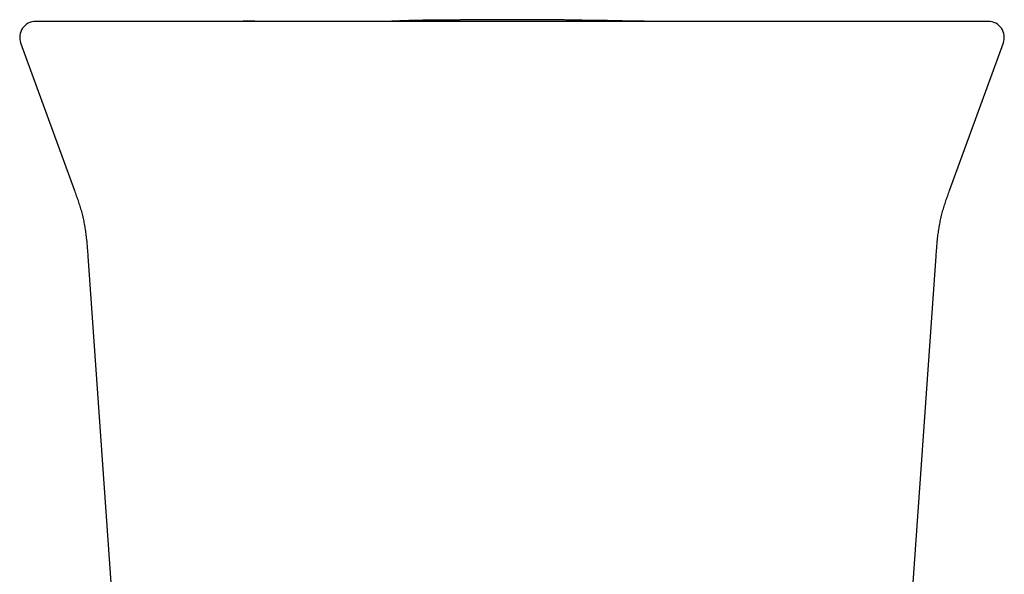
# Model space of a CAD drawing. Header units: millimetres. Extents: x 8 to 880, y 12 to 790.
# Tile 14 of 25: x 490 to 540, y 406 to 434. Entities that reach past the tile are written whole.
import ezdxf

# ---------------------------------------------------------------- set-up
doc = ezdxf.new("R2010")
doc.units = ezdxf.units.MM

msp = doc.modelspace()

# ---------------------------------------------------------------- linework, layer by layer
at = {"color": 7, "linetype": 'Continuous', "lineweight": 30}
for p, q in [((532.4, 434.087), (532.398, 434.086)), ((490.356, 433.013), (493.06, 425.586)), ((537, 425.586), (539.703, 433.013)), ((493.731, 422.286), (495.852, 391.966)), ((534.208, 391.966), (536.328, 422.286))]:
    msp.add_line(p, q, dxfattribs=at)
at = {"color": 7, "linetype": 'Continuous', "lineweight": 30, "flags": 128}
msp.add_lwpolyline([(537.506, 434.086), (537.485, 434.086), (537.468, 434.086), (537.466, 434.086), (537.464, 434.086), (537.463, 434.086), (537.463, 434.086), (537.463, 434.086), (537.463, 434.086), (537.463, 434.086), (537.463, 434.086), (537.463, 434.086), (537.463, 434.086), (537.463, 434.086), (537.463, 434.086), (537.463, 434.086), (537.463, 434.086), (537.463, 434.086), (537.463, 434.086)], dxfattribs=at)
at = {"color": 7, "linetype": 'Continuous', "lineweight": 30}
for centre, start, end in [((491.108, 433.286), 90, 200.0206), ((538.951, 433.286), 339.9793, 90)]:
    msp.add_arc(centre, 0.8, start, end, dxfattribs=at)
for points, knots in [([(520.918, 434.101), (520.911, 434.101), (520.881, 434.102), (520.826, 434.104), (520.751, 434.107), (520.631, 434.111), (520.465, 434.116), (520.247, 434.122), (520.064, 434.125), (519.921, 434.128), (519.824, 434.13), (519.733, 434.131), (519.653, 434.132), (519.582, 434.133), (519.518, 434.134), (519.463, 434.134), (519.407, 434.135), (519.354, 434.135), (519.293, 434.136), (519.236, 434.136), (519.182, 434.136), (519.135, 434.137), (519.093, 434.137), (519.059, 434.137), (519.024, 434.138), (518.992, 434.138), (518.961, 434.139), (518.932, 434.139), (518.906, 434.139), (518.883, 434.14), (518.861, 434.14), (518.839, 434.141), (518.821, 434.141), (518.803, 434.141), (518.784, 434.142), (518.765, 434.142), (518.745, 434.143), (518.729, 434.143), (518.711, 434.143), (518.683, 434.144), (518.643, 434.145), (518.589, 434.146), (518.525, 434.147), (518.449, 434.149), (518.362, 434.151), (518.265, 434.153), (518.156, 434.155), (518.045, 434.157), (517.934, 434.159), (517.824, 434.161), (517.709, 434.162), (517.59, 434.164), (517.429, 434.166), (517.222, 434.169), (516.966, 434.171), (516.703, 434.174), (516.432, 434.176), (516.17, 434.177), (515.916, 434.178), (515.673, 434.179), (515.424, 434.179), (515.169, 434.179), (514.909, 434.179), (514.649, 434.179), (514.395, 434.178), (514.153, 434.177), (513.924, 434.176), (513.708, 434.174), (513.506, 434.173), (513.32, 434.171), (513.151, 434.17), (512.997, 434.168), (512.854, 434.167), (512.724, 434.166), (512.613, 434.164), (512.52, 434.164), (512.443, 434.163), (512.373, 434.162), (512.311, 434.162), (512.243, 434.161), (512.165, 434.16), (512.08, 434.16), (512.016, 434.159), (511.971, 434.159), (511.943, 434.158), (511.915, 434.158), (511.888, 434.158), (511.862, 434.158), (511.834, 434.157), (511.795, 434.157), (511.747, 434.157), (511.698, 434.156), (511.647, 434.156), (511.594, 434.155), (511.54, 434.155), (511.485, 434.155), (511.43, 434.154), (511.376, 434.154), (511.324, 434.153), (511.27, 434.153), (511.212, 434.153), (511.152, 434.152), (511.09, 434.152), (511.025, 434.151), (510.958, 434.151), (510.888, 434.15), (510.816, 434.149), (510.742, 434.149), (510.665, 434.148), (510.589, 434.147), (510.524, 434.146), (510.474, 434.145), (510.436, 434.145), (510.404, 434.144), (510.367, 434.143), (510.319, 434.142), (510.257, 434.141), (510.176, 434.139), (510.081, 434.137), (509.981, 434.134), (509.889, 434.132), (509.806, 434.129), (509.731, 434.127), (509.665, 434.125), (509.606, 434.122), (509.555, 434.121), (509.497, 434.118), (509.43, 434.116), (509.356, 434.112), (509.274, 434.109), (509.191, 434.106), (509.109, 434.102), (509.029, 434.099), (508.952, 434.096), (508.883, 434.093), (508.826, 434.091), (508.782, 434.089), (508.756, 434.089), (508.744, 434.088), (508.743, 434.088)], [0, 0, 0, 0, 0.001271, 0.005905, 0.011067, 0.016767, 0.031234, 0.046096, 0.061377, 0.068023, 0.074602, 0.080639, 0.086101, 0.090997, 0.095348, 0.099505, 0.103719, 0.110778, 0.118205, 0.126023, 0.134254, 0.142916, 0.150168, 0.157679, 0.164842, 0.171428, 0.177437, 0.18287, 0.187727, 0.191676, 0.195144, 0.198365, 0.201923, 0.205856, 0.210169, 0.216677, 0.223916, 0.231895, 0.240128, 0.248028, 0.257483, 0.266537, 0.275271, 0.283775, 0.292147, 0.300488, 0.308901, 0.317488, 0.324546, 0.33182, 0.339329, 0.346936, 0.354614, 0.3702, 0.386127, 0.40243, 0.419139, 0.436286, 0.450929, 0.46591, 0.481243, 0.49694, 0.513014, 0.529417, 0.545332, 0.560505, 0.574955, 0.588704, 0.601776, 0.614201, 0.625369, 0.636024, 0.646204, 0.655953, 0.665321, 0.672451, 0.67941, 0.686232, 0.692949, 0.69956, 0.710222, 0.720437, 0.730207, 0.733924, 0.737572, 0.741153, 0.744666, 0.748111, 0.75168, 0.75586, 0.760788, 0.766128, 0.771851, 0.777959, 0.784457, 0.791347, 0.798631, 0.805509, 0.812704, 0.819798, 0.826504, 0.832846, 0.838853, 0.84456, 0.850004, 0.855233, 0.860296, 0.86525, 0.870156, 0.875057, 0.879422, 0.882293, 0.884688, 0.886646, 0.889026, 0.892282, 0.896416, 0.901429, 0.908568, 0.915331, 0.921659, 0.927566, 0.933066, 0.938091, 0.942764, 0.947169, 0.951672, 0.956397, 0.961403, 0.966739, 0.972449, 0.97722, 0.982256, 0.987302, 0.991592, 0.995132, 0.997837, 0.999725, 1, 1, 1, 1]), ([(526.727, 434.086), (526.721, 434.086), (526.704, 434.086), (526.675, 434.086), (526.64, 434.087), (526.603, 434.087), (526.565, 434.087), (526.528, 434.087), (526.49, 434.087), (526.453, 434.087), (526.415, 434.087), (526.377, 434.087), (526.337, 434.087), (526.297, 434.087), (526.256, 434.087), (526.214, 434.087), (526.171, 434.087), (526.128, 434.087), (526.083, 434.087), (526.039, 434.087), (525.995, 434.087), (525.951, 434.087), (525.906, 434.087), (525.861, 434.088), (525.812, 434.088), (525.76, 434.088), (525.705, 434.088), (525.649, 434.088), (525.591, 434.088), (525.533, 434.088), (525.474, 434.088), (525.416, 434.088), (525.358, 434.089), (525.301, 434.089), (525.243, 434.089), (525.185, 434.089), (525.126, 434.089), (525.066, 434.089), (525.005, 434.089), (524.943, 434.09), (524.881, 434.09), (524.818, 434.09), (524.754, 434.09), (524.69, 434.09), (524.627, 434.09), (524.564, 434.09), (524.501, 434.09), (524.437, 434.091), (524.369, 434.091), (524.297, 434.091), (524.22, 434.091), (524.143, 434.091), (524.064, 434.091), (523.985, 434.091), (523.904, 434.091), (523.82, 434.091), (523.729, 434.092), (523.637, 434.092), (523.548, 434.092), (523.458, 434.092), (523.313, 434.092), (523.113, 434.093), (522.861, 434.093), (522.665, 434.093), (522.523, 434.094), (522.432, 434.094), (522.339, 434.094), (522.253, 434.094), (522.17, 434.094), (522.091, 434.094), (522.015, 434.095), (521.943, 434.095), (521.873, 434.095), (521.806, 434.095), (521.741, 434.095), (521.68, 434.096), (521.622, 434.096), (521.568, 434.096), (521.517, 434.096), (521.469, 434.097), (521.424, 434.097), (521.386, 434.097), (521.352, 434.097), (521.323, 434.098), (521.296, 434.098), (521.274, 434.098), (521.257, 434.098), (521.243, 434.099), (521.229, 434.099), (521.214, 434.099), (521.199, 434.099), (521.182, 434.099), (521.163, 434.099), (521.145, 434.099), (521.127, 434.099), (521.108, 434.1), (521.09, 434.1), (521.072, 434.1), (521.053, 434.1), (521.035, 434.1), (521.018, 434.1), (521.001, 434.1), (520.985, 434.1), (520.967, 434.1), (520.948, 434.101), (520.927, 434.101), (520.9, 434.101), (520.868, 434.101), (520.832, 434.101), (520.791, 434.102), (520.745, 434.102), (520.694, 434.102), (520.642, 434.103), (520.589, 434.103), (520.536, 434.104), (520.479, 434.104), (520.425, 434.105), (520.373, 434.105), (520.314, 434.106), (520.251, 434.107), (520.187, 434.108), (520.123, 434.109), (520.063, 434.11), (520.01, 434.111), (519.97, 434.112), (519.945, 434.113), (519.932, 434.113), (519.933, 434.113), (519.933, 434.113)], [0, 0, 0, 0, 0.011833, 0.03444, 0.056647, 0.078454, 0.099861, 0.120867, 0.139772, 0.158341, 0.176574, 0.19447, 0.212032, 0.229257, 0.246147, 0.262702, 0.278921, 0.294804, 0.310353, 0.325567, 0.339604, 0.353344, 0.366787, 0.379932, 0.39278, 0.407276, 0.421373, 0.435074, 0.448378, 0.461286, 0.473797, 0.485913, 0.496673, 0.5071, 0.517197, 0.526963, 0.536398, 0.545504, 0.554281, 0.56273, 0.570851, 0.578646, 0.586115, 0.59326, 0.5997, 0.605855, 0.611725, 0.617313, 0.622619, 0.628412, 0.633836, 0.638896, 0.643599, 0.647952, 0.651967, 0.655654, 0.659368, 0.662976, 0.666561, 0.670124, 0.673664, 0.684064, 0.694263, 0.70426, 0.708025, 0.711759, 0.715501, 0.719477, 0.723745, 0.728236, 0.733038, 0.73816, 0.743611, 0.749506, 0.755755, 0.762363, 0.769335, 0.776675, 0.784244, 0.792173, 0.800465, 0.809122, 0.816295, 0.823702, 0.831344, 0.839221, 0.844293, 0.849296, 0.854058, 0.858577, 0.862856, 0.867963, 0.872677, 0.877, 0.880931, 0.884471, 0.887621, 0.890382, 0.892711, 0.894671, 0.896266, 0.897503, 0.898236, 0.898783, 0.899462, 0.900458, 0.901808, 0.903498, 0.905529, 0.907902, 0.910617, 0.913675, 0.917076, 0.920212, 0.923592, 0.927197, 0.930845, 0.934493, 0.938143, 0.943887, 0.949647, 0.955429, 0.963362, 0.971364, 0.979452, 0.98764, 0.995944, 1, 1, 1, 1]), ([(492.104, 434.086), (492.046, 434.086), (491.93, 434.086), (491.777, 434.086), (491.638, 434.086), (491.516, 434.086), (491.409, 434.086), (491.319, 434.086), (491.246, 434.086), (491.19, 434.086), (491.149, 434.086), (491.122, 434.086), (491.109, 434.086), (491.11, 434.086), (491.11, 434.086)], [0, 0, 0, 0, 0.08971, 0.179353, 0.268945, 0.358501, 0.448033, 0.537559, 0.62709, 0.70918, 0.791298, 0.873457, 0.955667, 1, 1, 1, 1]), ([(501.033, 434.086), (500.907, 434.086), (500.655, 434.086), (500.281, 434.086), (499.91, 434.086), (499.542, 434.086), (499.181, 434.086), (498.826, 434.086), (498.479, 434.086), (498.137, 434.086), (497.798, 434.086), (497.462, 434.086), (497.131, 434.086), (496.808, 434.086), (496.492, 434.086), (496.185, 434.086), (495.887, 434.086), (495.6, 434.086), (495.322, 434.086), (495.052, 434.086), (494.79, 434.086), (494.538, 434.086), (494.295, 434.086), (494.064, 434.086), (493.846, 434.086), (493.64, 434.086), (493.448, 434.086), (493.266, 434.086), (493.095, 434.086), (492.935, 434.086), (492.787, 434.086), (492.65, 434.086), (492.526, 434.086), (492.416, 434.086), (492.318, 434.086), (492.234, 434.086), (492.161, 434.086), (492.123, 434.086), (492.104, 434.086)], [0, 0, 0, 0, 0.02816, 0.056259, 0.084332, 0.112412, 0.140499, 0.167999, 0.195436, 0.222846, 0.25026, 0.278291, 0.306222, 0.334091, 0.361934, 0.389951, 0.417529, 0.445032, 0.472497, 0.49996, 0.527896, 0.55585, 0.583863, 0.611974, 0.639974, 0.667308, 0.694683, 0.722137, 0.749702, 0.777594, 0.805498, 0.833447, 0.861477, 0.889579, 0.917151, 0.944724, 0.972329, 1, 1, 1, 1]), ([(495.111, 434.086), (494.941, 434.086), (494.54, 434.086), (493.98, 434.086), (493.59, 434.086), (493.433, 434.086)], [0, 0, 0, 0, 0.304173, 0.720366, 1, 1, 1, 1]), ([(529.027, 434.086), (528.611, 434.086), (527.78, 434.086), (526.53, 434.086), (525.279, 434.086), (524.027, 434.086), (522.774, 434.086), (521.52, 434.086), (520.3, 434.086), (519.113, 434.086), (517.96, 434.086), (516.807, 434.086), (515.652, 434.086), (514.497, 434.086), (513.343, 434.086), (512.189, 434.086), (511.037, 434.086), (509.885, 434.086), (508.734, 434.086), (507.584, 434.086), (506.457, 434.086), (505.353, 434.086), (504.271, 434.086), (503.191, 434.086), (502.111, 434.086), (501.392, 434.086), (501.033, 434.086)], [0, 0, 0, 0, 0.044855, 0.089677, 0.134473, 0.17925, 0.224017, 0.268779, 0.313545, 0.35459, 0.395649, 0.436728, 0.477833, 0.518961, 0.560065, 0.601144, 0.642203, 0.683248, 0.724283, 0.765315, 0.80635, 0.845047, 0.883756, 0.922481, 0.961228, 1, 1, 1, 1]), ([(503.709, 434.089), (503.633, 434.089), (503.485, 434.09), (503.268, 434.091), (503.064, 434.092), (502.873, 434.093), (502.696, 434.094), (502.532, 434.094), (502.382, 434.095), (502.243, 434.095), (502.121, 434.096), (502.013, 434.096), (501.919, 434.096), (501.835, 434.096), (501.762, 434.096), (501.701, 434.097), (501.653, 434.097), (501.614, 434.097), (501.585, 434.097), (501.564, 434.097), (501.549, 434.097), (501.539, 434.097), (501.533, 434.097), (501.53, 434.097), (501.528, 434.097), (501.527, 434.097), (501.528, 434.097), (501.528, 434.097)], [0, 0, 0, 0, 0.105972, 0.205947, 0.299925, 0.38791, 0.469901, 0.544598, 0.61352, 0.67667, 0.734053, 0.781219, 0.823631, 0.861296, 0.894227, 0.922443, 0.942375, 0.959081, 0.972608, 0.980723, 0.987176, 0.99212, 0.994127, 0.995914, 0.997584, 0.999266, 1, 1, 1, 1]), ([(510.375, 434.093), (510.375, 434.093), (510.375, 434.093), (510.374, 434.093), (510.371, 434.093), (510.366, 434.093), (510.359, 434.093), (510.351, 434.093), (510.341, 434.093), (510.329, 434.093), (510.316, 434.093), (510.301, 434.093), (510.284, 434.093), (510.266, 434.093), (510.245, 434.093), (510.223, 434.092), (510.199, 434.092), (510.173, 434.092), (510.145, 434.092), (510.116, 434.092), (510.087, 434.092), (510.059, 434.091), (510.033, 434.091), (510.007, 434.091), (509.979, 434.091), (509.95, 434.091), (509.921, 434.091), (509.889, 434.091), (509.853, 434.091), (509.813, 434.09), (509.768, 434.09), (509.72, 434.09), (509.67, 434.09), (509.616, 434.09), (509.559, 434.09), (509.497, 434.089), (509.433, 434.089), (509.366, 434.089), (509.296, 434.089), (509.229, 434.089), (509.165, 434.089), (509.104, 434.089), (509.042, 434.089), (508.978, 434.088), (508.913, 434.088), (508.833, 434.088), (508.733, 434.088), (508.612, 434.088), (508.481, 434.088), (508.342, 434.088), (508.194, 434.088), (508.037, 434.088), (507.87, 434.088), (507.694, 434.087), (507.507, 434.087), (507.312, 434.087), (507.107, 434.087), (506.918, 434.087), (506.747, 434.087), (506.598, 434.087), (506.439, 434.087), (506.271, 434.087), (506.093, 434.087), (505.897, 434.087), (505.681, 434.087), (505.444, 434.087), (505.194, 434.087), (504.932, 434.087), (504.658, 434.087), (504.372, 434.087), (504.073, 434.086), (503.762, 434.086), (503.438, 434.086), (503.102, 434.086), (502.754, 434.086), (502.468, 434.086), (502.298, 434.086), (502.249, 434.086)], [0, 0, 0, 0, 0.0051734, 0.0200451, 0.0352539, 0.0507998, 0.0665209, 0.0836685, 0.1003452, 0.1165513, 0.132287, 0.1475528, 0.1623488, 0.1766756, 0.1905335, 0.204549, 0.2180511, 0.2310404, 0.2435177, 0.2554839, 0.26694, 0.2751979, 0.28317, 0.2908569, 0.2982593, 0.3053778, 0.3122133, 0.3188192, 0.3256374, 0.3346515, 0.3441587, 0.354159, 0.3646525, 0.3756391, 0.3878304, 0.4005765, 0.4138772, 0.4277327, 0.4421429, 0.4571078, 0.4692551, 0.4817449, 0.4945771, 0.5077518, 0.5212684, 0.5348611, 0.5553878, 0.5755843, 0.5954584, 0.6150181, 0.6342719, 0.6532287, 0.6718978, 0.6905153, 0.7088584, 0.7269383, 0.7447666, 0.7623552, 0.773748, 0.7850586, 0.7963482, 0.807637, 0.8189389, 0.8302677, 0.843191, 0.8561865, 0.8692736, 0.8824716, 0.895799, 0.9092739, 0.9229139, 0.9367357, 0.9507557, 0.9649895, 0.9794517, 0.9941567, 1, 1, 1, 1]), ([(527.589, 434.086), (527.571, 434.086), (527.534, 434.087), (527.473, 434.087), (527.408, 434.088), (527.337, 434.088), (527.25, 434.088), (527.147, 434.088), (527.025, 434.088), (526.89, 434.087), (526.742, 434.087), (526.629, 434.087), (526.563, 434.087), (526.553, 434.087)], [0, 0, 0, 0, 0.084601, 0.173232, 0.260418, 0.347061, 0.434105, 0.539501, 0.646412, 0.755319, 0.866681, 0.980926, 1, 1, 1, 1]), ([(537.955, 434.086), (537.936, 434.086), (537.898, 434.086), (537.823, 434.086), (537.737, 434.086), (537.637, 434.086), (537.526, 434.086), (537.402, 434.086), (537.268, 434.086), (537.122, 434.086), (536.963, 434.086), (536.79, 434.086), (536.605, 434.086), (536.409, 434.086), (536.2, 434.086), (535.981, 434.086), (535.752, 434.086), (535.513, 434.086), (535.265, 434.086), (535.005, 434.086), (534.733, 434.086), (534.45, 434.086), (534.157, 434.086), (533.855, 434.086), (533.548, 434.086), (533.235, 434.086), (532.917, 434.086), (532.592, 434.086), (532.258, 434.086), (531.917, 434.086), (531.569, 434.086), (531.215, 434.086), (530.855, 434.086), (530.494, 434.086), (530.13, 434.086), (529.765, 434.086), (529.398, 434.086), (529.151, 434.086), (529.027, 434.086)], [0, 0, 0, 0, 0.02816, 0.05626, 0.084335, 0.11242, 0.140512, 0.168017, 0.195461, 0.222877, 0.250298, 0.278336, 0.306274, 0.334149, 0.361998, 0.390021, 0.417604, 0.44511, 0.472576, 0.50004, 0.527975, 0.555928, 0.583938, 0.612044, 0.640038, 0.667366, 0.694736, 0.722182, 0.74974, 0.777625, 0.805522, 0.833465, 0.861489, 0.889586, 0.917154, 0.944724, 0.972328, 1, 1, 1, 1]), ([(538.95, 434.086), (538.95, 434.086), (538.951, 434.086), (538.939, 434.086), (538.913, 434.086), (538.873, 434.086), (538.82, 434.086), (538.753, 434.086), (538.673, 434.086), (538.581, 434.086), (538.479, 434.086), (538.367, 434.086), (538.242, 434.086), (538.106, 434.086), (538.006, 434.086), (537.955, 434.086)], [0, 0, 0, 0, 0.037922, 0.120131, 0.202289, 0.284407, 0.366495, 0.448566, 0.530631, 0.6127, 0.690094, 0.767512, 0.844963, 0.922455, 1, 1, 1, 1]), ([(493.059, 425.586), (493.09, 425.501), (493.153, 425.329), (493.243, 425.069), (493.329, 424.804), (493.408, 424.534), (493.478, 424.259), (493.538, 423.98), (493.589, 423.698), (493.63, 423.413), (493.669, 423.079), (493.702, 422.703), (493.722, 422.423), (493.731, 422.286)], [0, 0, 0, 0, 0.0805797, 0.1620488, 0.2443324, 0.3273881, 0.4112179, 0.4957109, 0.5806083, 0.6656614, 0.7507596, 0.8784537, 1, 1, 1, 1]), ([(536.328, 422.286), (536.338, 422.423), (536.358, 422.703), (536.391, 423.079), (536.429, 423.413), (536.471, 423.698), (536.521, 423.98), (536.581, 424.259), (536.651, 424.534), (536.731, 424.804), (536.817, 425.069), (536.907, 425.329), (536.969, 425.501), (537, 425.586)], [0, 0, 0, 0, 0.121547, 0.249241, 0.334339, 0.419392, 0.504289, 0.588782, 0.672612, 0.755668, 0.837951, 0.91942, 1, 1, 1, 1])]:
    msp.add_open_spline(points, degree=3, knots=knots, dxfattribs=at)

doc.saveas('drawing.dxf')
